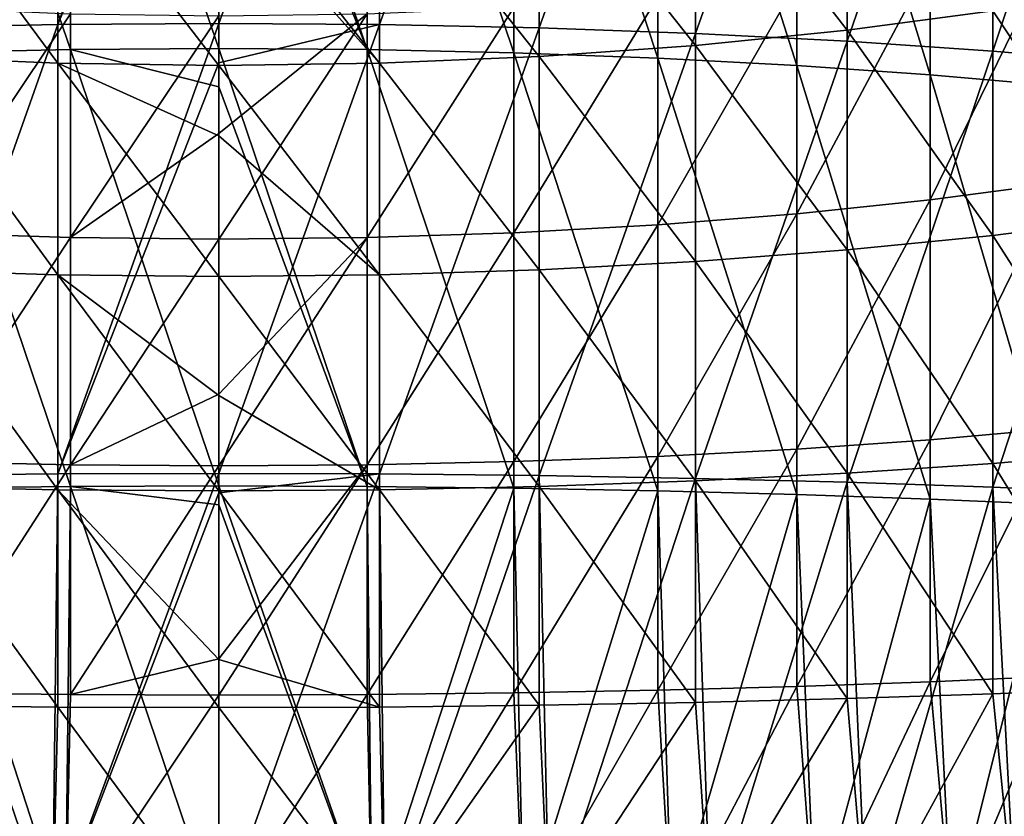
# Model space of a CAD drawing. Header units: millimetres. Extents: x -30 to 76, y -3 to 301.
# Tile 119 of 256: x -1.7 to 6.7, y 247.73 to 254.52. Entities that reach past the tile are written whole.
import ezdxf

# ---------------------------------------------------------------- set-up
doc = ezdxf.new("R2010")
doc.units = ezdxf.units.MM
doc.header["$LTSCALE"] = 81.481481
for name, color, linetype in [('132', 7, 'CONTINUOUS'), ('133', 7, 'CONTINUOUS'), ('134', 7, 'CONTINUOUS'), ('135', 7, 'CONTINUOUS')]:
    doc.layers.add(name, color=color, linetype=linetype)

msp = doc.modelspace()

# ---------------------------------------------------------------- linework, layer by layer
at = {"layer": '132', "color": 7, "linetype": 'CONTINUOUS', "true_color": 0xaaaaaa}
for points in [[(1.3722, 254.4792, -13.3831), (0, 254.4888, -13.4498), (1.3722, 258.2717, -12.6984), (1.3722, 254.4792, -13.3831)], [(1.3722, 258.2717, -12.6984), (0, 254.4888, -13.4498), (0, 257.7866, -12.8705), (1.3722, 258.2717, -12.6984)], [(2.7313, 258.2288, -12.5014), (1.3722, 254.4792, -13.3831), (1.3722, 258.2717, -12.6984), (2.7313, 258.2288, -12.5014)], [(2.7313, 254.4505, -13.1835), (1.3722, 254.4792, -13.3831), (2.7313, 258.2288, -12.5014), (2.7313, 254.4505, -13.1835)], [(4.064, 258.1578, -12.1753), (2.7313, 254.4505, -13.1835), (2.7313, 258.2288, -12.5014), (4.064, 258.1578, -12.1753)], [(4.064, 254.403, -12.8531), (2.7313, 254.4505, -13.1835), (4.064, 258.1578, -12.1753), (4.064, 254.403, -12.8531)], [(5.3576, 258.0594, -11.723), (4.064, 254.403, -12.8531), (4.064, 258.1578, -12.1753), (5.3576, 258.0594, -11.723)], [(5.3576, 254.3371, -12.395), (4.064, 254.403, -12.8531), (5.3576, 258.0594, -11.723), (5.3576, 254.3371, -12.395)], [(6.5996, 257.9344, -11.149), (5.3576, 254.3371, -12.395), (5.3576, 258.0594, -11.723), (6.5996, 257.9344, -11.149)], [(6.5996, 254.2534, -11.8135), (5.3576, 254.3371, -12.395), (6.5996, 257.9344, -11.149), (6.5996, 254.2534, -11.8135)], [(7.778, 257.7842, -10.4589), (6.5996, 254.2534, -11.8135), (6.5996, 257.9344, -11.149), (7.778, 257.7842, -10.4589)], [(7.778, 254.1529, -11.1144), (6.5996, 254.2534, -11.8135), (7.778, 257.7842, -10.4589), (7.778, 254.1529, -11.1144)], [(4.064, 256.1039, 15.0771), (5.3576, 254.4308, 14.0323), (5.3576, 256.2657, 14.6435), (4.064, 256.1039, 15.0771)], [(5.3576, 254.4308, 14.0323), (6.5996, 254.5965, 13.4687), (5.3576, 256.2657, 14.6435), (5.3576, 254.4308, 14.0323)], [(2.7313, 255.9871, 15.3899), (4.064, 254.3004, 14.4764), (4.064, 256.1039, 15.0771), (2.7313, 255.9871, 15.3899)], [(4.064, 254.3004, 14.4764), (5.3576, 254.4308, 14.0323), (4.064, 256.1039, 15.0771), (4.064, 254.3004, 14.4764)], [(0, 255.893, 15.6419), (1.3722, 254.1494, 14.9901), (1.3722, 255.9166, 15.5787), (0, 255.893, 15.6419)], [(1.3722, 255.9166, 15.5787), (2.7313, 254.2062, 14.7967), (2.7313, 255.9871, 15.3899), (1.3722, 255.9166, 15.5787)], [(1.3722, 254.1494, 14.9901), (2.7313, 254.2062, 14.7967), (1.3722, 255.9166, 15.5787), (1.3722, 254.1494, 14.9901)], [(2.7313, 254.2062, 14.7967), (4.064, 254.3004, 14.4764), (2.7313, 255.9871, 15.3899), (2.7313, 254.2062, 14.7967)], [(0, 255.6925, 15.568), (1.3722, 254.1494, 14.9901), (0, 255.893, 15.6419), (0, 255.6925, 15.568)], [(0, 254.1304, 15.0548), (1.3722, 254.1494, 14.9901), (0, 255.6925, 15.568), (0, 254.1304, 15.0548)], [(6.5996, 254.5965, 13.4687), (7.778, 252.8322, 12.2895), (7.778, 254.7956, 12.791), (6.5996, 254.5965, 13.4687)], [(5.3576, 254.4308, 14.0323), (6.5996, 252.6819, 12.9797), (6.5996, 254.5965, 13.4687), (5.3576, 254.4308, 14.0323)], [(6.5996, 252.6819, 12.9797), (7.778, 252.8322, 12.2895), (6.5996, 254.5965, 13.4687), (6.5996, 252.6819, 12.9797)], [(0, 254.4888, -13.4498), (1.3722, 254.4792, -13.3831), (0, 254.153, -13.497), (0, 254.4888, -13.4498)], [(1.3722, 250.6475, -13.7952), (0, 250.6523, -13.8624), (1.3722, 254.4792, -13.3831), (1.3722, 250.6475, -13.7952)], [(1.3722, 254.4792, -13.3831), (0, 250.6523, -13.8624), (0, 254.153, -13.497), (1.3722, 254.4792, -13.3831)], [(2.7313, 254.4505, -13.1835), (1.3722, 250.6475, -13.7952), (1.3722, 254.4792, -13.3831), (2.7313, 254.4505, -13.1835)], [(2.7313, 250.6331, -13.5941), (1.3722, 250.6475, -13.7952), (2.7313, 254.4505, -13.1835), (2.7313, 250.6331, -13.5941)], [(4.064, 254.403, -12.8531), (2.7313, 250.6331, -13.5941), (2.7313, 254.4505, -13.1835), (4.064, 254.403, -12.8531)], [(4.064, 250.6093, -13.2611), (2.7313, 250.6331, -13.5941), (4.064, 254.403, -12.8531), (4.064, 250.6093, -13.2611)], [(4.064, 254.3004, 14.4764), (5.3576, 252.557, 13.5537), (5.3576, 254.4308, 14.0323), (4.064, 254.3004, 14.4764)], [(5.3576, 254.3371, -12.395), (4.064, 250.6093, -13.2611), (4.064, 254.403, -12.8531), (5.3576, 254.3371, -12.395)], [(5.3576, 252.557, 13.5537), (6.5996, 252.6819, 12.9797), (5.3576, 254.4308, 14.0323), (5.3576, 252.557, 13.5537)], [(5.3576, 250.5763, -12.7994), (4.064, 250.6093, -13.2611), (5.3576, 254.3371, -12.395), (5.3576, 250.5763, -12.7994)], [(6.5996, 254.2534, -11.8135), (5.3576, 250.5763, -12.7994), (5.3576, 254.3371, -12.395), (6.5996, 254.2534, -11.8135)], [(2.7313, 254.2062, 14.7967), (4.064, 252.4586, 14.0059), (4.064, 254.3004, 14.4764), (2.7313, 254.2062, 14.7967)], [(4.064, 252.4586, 14.0059), (5.3576, 252.557, 13.5537), (4.064, 254.3004, 14.4764), (4.064, 252.4586, 14.0059)], [(6.5996, 250.5344, -12.2135), (5.3576, 250.5763, -12.7994), (6.5996, 254.2534, -11.8135), (6.5996, 250.5344, -12.2135)], [(7.778, 254.1529, -11.1144), (6.5996, 250.5344, -12.2135), (6.5996, 254.2534, -11.8135), (7.778, 254.1529, -11.1144)], [(0, 254.1304, 15.0548), (1.3722, 252.3447, 14.5291), (1.3722, 254.1494, 14.9901), (0, 254.1304, 15.0548)], [(1.3722, 254.1494, 14.9901), (2.7313, 252.3875, 14.3321), (2.7313, 254.2062, 14.7967), (1.3722, 254.1494, 14.9901)], [(1.3722, 252.3447, 14.5291), (2.7313, 252.3875, 14.3321), (1.3722, 254.1494, 14.9901), (1.3722, 252.3447, 14.5291)], [(2.7313, 252.3875, 14.3321), (4.064, 252.4586, 14.0059), (2.7313, 254.2062, 14.7967), (2.7313, 252.3875, 14.3321)], [(7.778, 250.484, -11.509), (6.5996, 250.5344, -12.2135), (7.778, 254.1529, -11.1144), (7.778, 250.484, -11.509)], [(0, 253.5293, 14.8859), (1.3722, 252.3447, 14.5291), (0, 254.1304, 15.0548), (0, 253.5293, 14.8859)], [(0, 252.3303, 14.595), (1.3722, 252.3447, 14.5291), (0, 253.5293, 14.8859), (0, 252.3303, 14.595)], [(6.5996, 252.6819, 12.9797), (7.778, 250.838, 11.9295), (7.778, 252.8322, 12.2895), (6.5996, 252.6819, 12.9797)], [(5.3576, 252.557, 13.5537), (6.5996, 250.7374, 12.6286), (6.5996, 252.6819, 12.9797), (5.3576, 252.557, 13.5537)], [(6.5996, 250.7374, 12.6286), (7.778, 250.838, 11.9295), (6.5996, 252.6819, 12.9797), (6.5996, 250.7374, 12.6286)], [(4.064, 252.4586, 14.0059), (5.3576, 250.6538, 13.2101), (5.3576, 252.557, 13.5537), (4.064, 252.4586, 14.0059)], [(5.3576, 250.6538, 13.2101), (6.5996, 250.7374, 12.6286), (5.3576, 252.557, 13.5537), (5.3576, 250.6538, 13.2101)], [(1.3722, 252.3447, 14.5291), (2.7313, 250.5403, 13.9986), (2.7313, 252.3875, 14.3321), (1.3722, 252.3447, 14.5291)], [(2.7313, 252.3875, 14.3321), (4.064, 250.5879, 13.6682), (4.064, 252.4586, 14.0059), (2.7313, 252.3875, 14.3321)], [(2.7313, 250.5403, 13.9986), (4.064, 250.5879, 13.6682), (2.7313, 252.3875, 14.3321), (2.7313, 250.5403, 13.9986)], [(4.064, 250.5879, 13.6682), (5.3576, 250.6538, 13.2101), (4.064, 252.4586, 14.0059), (4.064, 250.5879, 13.6682)], [(0, 252.3303, 14.595), (1.3722, 250.5116, 14.1982), (1.3722, 252.3447, 14.5291), (0, 252.3303, 14.595)], [(0, 251.3149, 14.395), (1.3722, 250.5116, 14.1982), (0, 252.3303, 14.595), (0, 251.3149, 14.395)], [(1.3722, 250.5116, 14.1982), (2.7313, 250.5403, 13.9986), (1.3722, 252.3447, 14.5291), (1.3722, 250.5116, 14.1982)], [(0, 250.502, 14.2649), (1.3722, 250.5116, 14.1982), (0, 251.3149, 14.395), (0, 250.502, 14.2649)], [(6.5996, 250.7374, 12.6286), (7.778, 248.8231, 11.7128), (7.778, 250.838, 11.9295), (6.5996, 250.7374, 12.6286)], [(5.3576, 250.6538, 13.2101), (6.5996, 248.7727, 12.4174), (6.5996, 250.7374, 12.6286), (5.3576, 250.6538, 13.2101)], [(6.5996, 248.7727, 12.4174), (7.778, 248.8231, 11.7128), (6.5996, 250.7374, 12.6286), (6.5996, 248.7727, 12.4174)], [(0, 250.6523, -13.8624), (1.3722, 250.6475, -13.7952), (0, 250.4851, -13.8741), (0, 250.6523, -13.8624)], [(0, 250.4851, -13.8741), (1.3722, 250.6475, -13.7952), (0, 246.8, -14), (0, 250.4851, -13.8741)], [(0, 246.8, -14), (1.3722, 250.6475, -13.7952), (1.4164, 246.8, -13.9282), (0, 246.8, -14)], [(1.3722, 250.6475, -13.7952), (2.7313, 250.6331, -13.5941), (1.4164, 246.8, -13.9282), (1.3722, 250.6475, -13.7952)], [(1.4164, 246.8, -13.9282), (2.7313, 250.6331, -13.5941), (2.8182, 246.8, -13.7134), (1.4164, 246.8, -13.9282)], [(2.7313, 250.6331, -13.5941), (4.064, 250.6093, -13.2611), (2.8182, 246.8, -13.7134), (2.7313, 250.6331, -13.5941)], [(4.064, 250.5879, 13.6682), (5.3576, 248.7308, 13.0033), (5.3576, 250.6538, 13.2101), (4.064, 250.5879, 13.6682)], [(5.3576, 248.7308, 13.0033), (6.5996, 248.7727, 12.4174), (5.3576, 250.6538, 13.2101), (5.3576, 248.7308, 13.0033)], [(1.3722, 250.5116, 14.1982), (2.7313, 248.674, 13.7979), (2.7313, 250.5403, 13.9986), (1.3722, 250.5116, 14.1982)], [(2.7313, 250.5403, 13.9986), (4.064, 248.6978, 13.4649), (4.064, 250.5879, 13.6682), (2.7313, 250.5403, 13.9986)], [(2.7313, 248.674, 13.7979), (4.064, 248.6978, 13.4649), (2.7313, 250.5403, 13.9986), (2.7313, 248.674, 13.7979)], [(2.8182, 246.8, -13.7134), (4.064, 250.6093, -13.2611), (4.1911, 246.8, -13.3579), (2.8182, 246.8, -13.7134)], [(4.064, 250.6093, -13.2611), (5.3576, 250.5763, -12.7994), (4.1911, 246.8, -13.3579), (4.064, 250.6093, -13.2611)], [(4.064, 248.6978, 13.4649), (5.3576, 248.7308, 13.0033), (4.064, 250.5879, 13.6682), (4.064, 248.6978, 13.4649)], [(4.1911, 246.8, -13.3579), (5.3576, 250.5763, -12.7994), (5.521, 246.8, -12.8654), (4.1911, 246.8, -13.3579)], [(5.3576, 250.5763, -12.7994), (6.5996, 250.5344, -12.2135), (5.521, 246.8, -12.8654), (5.3576, 250.5763, -12.7994)], [(0, 250.502, 14.2649), (1.3722, 248.6596, 13.999), (1.3722, 250.5116, 14.1982), (0, 250.502, 14.2649)], [(0, 249.066, 14.0989), (1.3722, 248.6596, 13.999), (0, 250.502, 14.2649), (0, 249.066, 14.0989)], [(1.3722, 248.6596, 13.999), (2.7313, 248.674, 13.7979), (1.3722, 250.5116, 14.1982), (1.3722, 248.6596, 13.999)], [(5.521, 246.8, -12.8654), (6.5996, 250.5344, -12.2135), (6.7942, 246.8, -12.2409), (5.521, 246.8, -12.8654)], [(6.5996, 250.5344, -12.2135), (7.778, 250.484, -11.509), (6.7942, 246.8, -12.2409), (6.5996, 250.5344, -12.2135)], [(0, 248.6548, 14.0662), (1.3722, 248.6596, 13.999), (0, 249.066, 14.0989), (0, 248.6548, 14.0662)], [(7.778, 248.8231, 11.7128), (6.5996, 248.7727, 12.4174), (6.7942, 246.8, 12.2409), (7.778, 248.8231, 11.7128)], [(4.064, 248.6978, 13.4649), (2.7313, 248.674, 13.7979), (2.8182, 246.8, 13.7134), (4.064, 248.6978, 13.4649)], [(4.1911, 246.8, 13.3579), (4.064, 248.6978, 13.4649), (2.8182, 246.8, 13.7134), (4.1911, 246.8, 13.3579)], [(5.3576, 248.7308, 13.0033), (4.064, 248.6978, 13.4649), (4.1911, 246.8, 13.3579), (5.3576, 248.7308, 13.0033)], [(5.521, 246.8, 12.8654), (5.3576, 248.7308, 13.0033), (4.1911, 246.8, 13.3579), (5.521, 246.8, 12.8654)], [(6.5996, 248.7727, 12.4174), (5.3576, 248.7308, 13.0033), (5.521, 246.8, 12.8654), (6.5996, 248.7727, 12.4174)], [(6.7942, 246.8, 12.2409), (6.5996, 248.7727, 12.4174), (5.521, 246.8, 12.8654), (6.7942, 246.8, 12.2409)], [(1.3722, 248.6596, 13.999), (0, 248.6548, 14.0662), (1.4164, 246.8, 13.9282), (1.3722, 248.6596, 13.999)], [(0, 248.6548, 14.0662), (0, 246.8, 14), (1.4164, 246.8, 13.9282), (0, 248.6548, 14.0662)], [(2.7313, 248.674, 13.7979), (1.3722, 248.6596, 13.999), (1.4164, 246.8, 13.9282), (2.7313, 248.674, 13.7979)], [(2.8182, 246.8, 13.7134), (2.7313, 248.674, 13.7979), (1.4164, 246.8, 13.9282), (2.8182, 246.8, 13.7134)]]:
    msp.add_3dface(points, dxfattribs=at)
at = {"layer": '133', "color": 7, "linetype": 'CONTINUOUS', "true_color": 0xaaaaaa}
for points in [[(-1.3722, 254.4792, -13.3831), (-2.7313, 254.4505, -13.1835), (-1.3722, 258.2717, -12.6984), (-1.3722, 254.4792, -13.3831)], [(-1.3722, 258.2717, -12.6984), (-2.7313, 254.4505, -13.1835), (-2.7313, 258.2288, -12.5014), (-1.3722, 258.2717, -12.6984)], [(0, 258.2861, -12.7643), (0, 257.7866, -12.8705), (-1.3722, 254.4792, -13.3831), (0, 258.2861, -12.7643)], [(0, 258.2861, -12.7643), (-1.3722, 254.4792, -13.3831), (-1.3722, 258.2717, -12.6984), (0, 258.2861, -12.7643)], [(0, 257.7866, -12.8705), (0, 254.4888, -13.4498), (-1.3722, 254.4792, -13.3831), (0, 257.7866, -12.8705)], [(-2.7313, 254.2062, 14.7967), (-1.3722, 254.1494, 14.9901), (-2.7313, 255.9871, 15.3899), (-2.7313, 254.2062, 14.7967)], [(-2.7313, 255.9871, 15.3899), (-1.3722, 254.1494, 14.9901), (-1.3722, 255.9166, 15.5787), (-2.7313, 255.9871, 15.3899)], [(0, 254.1304, 15.0548), (0, 255.6925, 15.568), (-1.3722, 255.9166, 15.5787), (0, 254.1304, 15.0548)], [(-1.3722, 254.1494, 14.9901), (0, 254.1304, 15.0548), (-1.3722, 255.9166, 15.5787), (-1.3722, 254.1494, 14.9901)], [(0, 254.4888, -13.4498), (0, 254.153, -13.497), (-1.3722, 250.6475, -13.7952), (0, 254.4888, -13.4498)], [(0, 254.4888, -13.4498), (-1.3722, 250.6475, -13.7952), (-1.3722, 254.4792, -13.3831), (0, 254.4888, -13.4498)], [(-1.3722, 250.6475, -13.7952), (-2.7313, 250.6331, -13.5941), (-1.3722, 254.4792, -13.3831), (-1.3722, 250.6475, -13.7952)], [(-1.3722, 254.4792, -13.3831), (-2.7313, 250.6331, -13.5941), (-2.7313, 254.4505, -13.1835), (-1.3722, 254.4792, -13.3831)], [(-2.7313, 252.3875, 14.3321), (-1.3722, 252.3447, 14.5291), (-2.7313, 254.2062, 14.7967), (-2.7313, 252.3875, 14.3321)], [(-2.7313, 254.2062, 14.7967), (-1.3722, 252.3447, 14.5291), (-1.3722, 254.1494, 14.9901), (-2.7313, 254.2062, 14.7967)], [(0, 254.153, -13.497), (0, 250.6523, -13.8624), (-1.3722, 250.6475, -13.7952), (0, 254.153, -13.497)], [(0, 252.3303, 14.595), (0, 253.5293, 14.8859), (-1.3722, 254.1494, 14.9901), (0, 252.3303, 14.595)], [(-1.3722, 252.3447, 14.5291), (0, 252.3303, 14.595), (-1.3722, 254.1494, 14.9901), (-1.3722, 252.3447, 14.5291)], [(0, 253.5293, 14.8859), (0, 254.1304, 15.0548), (-1.3722, 254.1494, 14.9901), (0, 253.5293, 14.8859)], [(-2.7313, 250.5403, 13.9986), (-1.3722, 250.5116, 14.1982), (-2.7313, 252.3875, 14.3321), (-2.7313, 250.5403, 13.9986)], [(-2.7313, 252.3875, 14.3321), (-1.3722, 250.5116, 14.1982), (-1.3722, 252.3447, 14.5291), (-2.7313, 252.3875, 14.3321)], [(0, 250.502, 14.2649), (0, 251.3149, 14.395), (-1.3722, 252.3447, 14.5291), (0, 250.502, 14.2649)], [(-1.3722, 250.5116, 14.1982), (0, 250.502, 14.2649), (-1.3722, 252.3447, 14.5291), (-1.3722, 250.5116, 14.1982)], [(0, 251.3149, 14.395), (0, 252.3303, 14.595), (-1.3722, 252.3447, 14.5291), (0, 251.3149, 14.395)], [(-2.8182, 246.8, -13.7134), (-2.7313, 250.6331, -13.5941), (-1.4164, 246.8, -13.9282), (-2.8182, 246.8, -13.7134)], [(-2.7313, 250.6331, -13.5941), (-1.3722, 250.6475, -13.7952), (-1.4164, 246.8, -13.9282), (-2.7313, 250.6331, -13.5941)], [(0, 250.6523, -13.8624), (0, 250.4851, -13.8741), (-1.4164, 246.8, -13.9282), (0, 250.6523, -13.8624)], [(-1.3722, 250.6475, -13.7952), (0, 250.6523, -13.8624), (-1.4164, 246.8, -13.9282), (-1.3722, 250.6475, -13.7952)], [(-2.7313, 248.674, 13.7979), (-1.3722, 248.6596, 13.999), (-2.7313, 250.5403, 13.9986), (-2.7313, 248.674, 13.7979)], [(-2.7313, 250.5403, 13.9986), (-1.3722, 248.6596, 13.999), (-1.3722, 250.5116, 14.1982), (-2.7313, 250.5403, 13.9986)], [(0, 250.4851, -13.8741), (0, 246.8, -14), (-1.4164, 246.8, -13.9282), (0, 250.4851, -13.8741)], [(0, 248.6548, 14.0662), (0, 249.066, 14.0989), (-1.3722, 250.5116, 14.1982), (0, 248.6548, 14.0662)], [(-1.3722, 248.6596, 13.999), (0, 248.6548, 14.0662), (-1.3722, 250.5116, 14.1982), (-1.3722, 248.6596, 13.999)], [(0, 249.066, 14.0989), (0, 250.502, 14.2649), (-1.3722, 250.5116, 14.1982), (0, 249.066, 14.0989)], [(-1.4164, 246.8, 13.9282), (-2.7313, 248.674, 13.7979), (-2.8182, 246.8, 13.7134), (-1.4164, 246.8, 13.9282)], [(-1.3722, 248.6596, 13.999), (-2.7313, 248.674, 13.7979), (-1.4164, 246.8, 13.9282), (-1.3722, 248.6596, 13.999)], [(0, 246.8, 14), (-1.3722, 248.6596, 13.999), (-1.4164, 246.8, 13.9282), (0, 246.8, 14)], [(0, 246.8, 14), (0, 248.6548, 14.0662), (-1.3722, 248.6596, 13.999), (0, 246.8, 14)]]:
    msp.add_3dface(points, dxfattribs=at)
at = {"layer": '134', "color": 7, "linetype": 'CONTINUOUS', "true_color": 0xaaaaaa}
for points in [[(-2.5162, 257.9126, -11.0486), (-1.2646, 254.2661, -11.9016), (-1.2646, 257.9534, -11.236), (-2.5162, 257.9126, -11.0486)], [(-1.2646, 254.2661, -11.9016), (0, 254.2752, -11.9651), (-1.2646, 257.9534, -11.236), (-1.2646, 254.2661, -11.9016)], [(-1.2646, 257.9534, -11.236), (0, 254.2752, -11.9651), (0, 257.4814, -11.4019), (-1.2646, 257.9534, -11.236)], [(-2.5162, 254.2388, -11.7118), (-1.2646, 254.2661, -11.9016), (-2.5162, 257.9126, -11.0486), (-2.5162, 254.2388, -11.7118)], [(-1.2646, 254.5714, 13.5541), (-2.5162, 252.7038, 12.8793), (-2.5162, 254.6254, 13.3701), (-1.2646, 254.5714, 13.5541)], [(-1.2646, 252.663, 13.0666), (-2.5162, 252.7038, 12.8793), (-1.2646, 254.5714, 13.5541), (-1.2646, 252.663, 13.0666)], [(0, 254.5533, 13.6156), (-1.2646, 252.663, 13.0666), (-1.2646, 254.5714, 13.5541), (0, 254.5533, 13.6156)], [(0, 253.5509, 13.3415), (-1.2646, 252.663, 13.0666), (0, 254.5533, 13.6156), (0, 253.5509, 13.3415)], [(-2.5162, 254.2388, -11.7118), (-1.2646, 250.5407, -12.3023), (-1.2646, 254.2661, -11.9016), (-2.5162, 254.2388, -11.7118)], [(-2.5162, 250.5271, -12.111), (-1.2646, 250.5407, -12.3023), (-2.5162, 254.2388, -11.7118), (-2.5162, 250.5271, -12.111)], [(0, 254.2752, -11.9651), (-1.2646, 254.2661, -11.9016), (0, 253.9487, -12.011), (0, 254.2752, -11.9651)], [(-1.2646, 250.5407, -12.3023), (0, 250.5453, -12.3662), (-1.2646, 254.2661, -11.9016), (-1.2646, 250.5407, -12.3023)], [(-1.2646, 254.2661, -11.9016), (0, 250.5453, -12.3662), (0, 253.9487, -12.011), (-1.2646, 254.2661, -11.9016)], [(0, 252.6494, 13.1293), (-1.2646, 252.663, 13.0666), (0, 253.5509, 13.3415), (0, 252.6494, 13.1293)], [(-1.2646, 252.663, 13.0666), (-2.5162, 250.752, 12.5269), (-2.5162, 252.7038, 12.8793), (-1.2646, 252.663, 13.0666)], [(-1.2646, 250.7247, 12.7167), (-2.5162, 250.752, 12.5269), (-1.2646, 252.663, 13.0666), (-1.2646, 250.7247, 12.7167)], [(0, 252.6494, 13.1293), (-1.2646, 250.7247, 12.7167), (-1.2646, 252.663, 13.0666), (0, 252.6494, 13.1293)], [(0, 251.3264, 12.8751), (-1.2646, 250.7247, 12.7167), (0, 252.6494, 13.1293), (0, 251.3264, 12.8751)], [(0, 250.7156, 12.7802), (-1.2646, 250.7247, 12.7167), (0, 251.3264, 12.8751), (0, 250.7156, 12.7802)], [(-1.2646, 250.7247, 12.7167), (-2.5162, 248.7801, 12.3148), (-2.5162, 250.752, 12.5269), (-1.2646, 250.7247, 12.7167)], [(-1.2646, 248.7664, 12.5061), (-2.5162, 248.7801, 12.3148), (-1.2646, 250.7247, 12.7167), (-1.2646, 248.7664, 12.5061)], [(0, 250.7156, 12.7802), (-1.2646, 248.7664, 12.5061), (-1.2646, 250.7247, 12.7167), (0, 250.7156, 12.7802)], [(0, 249.0709, 12.5939), (-1.2646, 248.7664, 12.5061), (0, 250.7156, 12.7802), (0, 249.0709, 12.5939)], [(-2.5162, 250.5271, -12.111), (-1.3066, 246.8, -12.4315), (-1.2646, 250.5407, -12.3023), (-2.5162, 250.5271, -12.111)], [(-1.3066, 246.8, -12.4315), (0, 246.8, -12.5), (-1.2646, 250.5407, -12.3023), (-1.3066, 246.8, -12.4315)], [(0, 250.5453, -12.3662), (-1.2646, 250.5407, -12.3023), (0, 250.3827, -12.3776), (0, 250.5453, -12.3662)], [(-1.2646, 250.5407, -12.3023), (0, 246.8, -12.5), (0, 250.3827, -12.3776), (-1.2646, 250.5407, -12.3023)], [(-2.5989, 246.8, -12.2268), (-1.3066, 246.8, -12.4315), (-2.5162, 250.5271, -12.111), (-2.5989, 246.8, -12.2268)], [(0, 248.7618, 12.5701), (-1.2646, 248.7664, 12.5061), (0, 249.0709, 12.5939), (0, 248.7618, 12.5701)], [(-1.3066, 246.8, 12.4315), (-2.5989, 246.8, 12.2268), (-2.5162, 248.7801, 12.3148), (-1.3066, 246.8, 12.4315)], [(-1.2646, 248.7664, 12.5061), (-1.3066, 246.8, 12.4315), (-2.5162, 248.7801, 12.3148), (-1.2646, 248.7664, 12.5061)], [(0, 248.7618, 12.5701), (-1.3066, 246.8, 12.4315), (-1.2646, 248.7664, 12.5061), (0, 248.7618, 12.5701)], [(0, 246.8, 12.5), (-1.3066, 246.8, 12.4315), (0, 248.7618, 12.5701), (0, 246.8, 12.5)]]:
    msp.add_3dface(points, dxfattribs=at)
at = {"layer": '135', "color": 7, "linetype": 'CONTINUOUS', "true_color": 0xaaaaaa}
for points in [[(0, 257.967, -11.2986), (0, 257.4814, -11.4019), (1.2646, 254.2661, -11.9016), (0, 257.967, -11.2986)], [(0, 257.967, -11.2986), (1.2646, 254.2661, -11.9016), (1.2646, 257.9534, -11.236), (0, 257.967, -11.2986)], [(1.2646, 254.2661, -11.9016), (2.5162, 254.2388, -11.7118), (1.2646, 257.9534, -11.236), (1.2646, 254.2661, -11.9016)], [(1.2646, 257.9534, -11.236), (2.5162, 254.2388, -11.7118), (2.5162, 257.9126, -11.0486), (1.2646, 257.9534, -11.236)], [(2.5162, 254.2388, -11.7118), (3.742, 254.1936, -11.3977), (2.5162, 257.9126, -11.0486), (2.5162, 254.2388, -11.7118)], [(2.5162, 257.9126, -11.0486), (3.742, 254.1936, -11.3977), (3.742, 257.8451, -10.7385), (2.5162, 257.9126, -11.0486)], [(3.742, 254.1936, -11.3977), (4.9294, 254.131, -10.9624), (3.742, 257.8451, -10.7385), (3.742, 254.1936, -11.3977)], [(3.742, 257.8451, -10.7385), (4.9294, 254.131, -10.9624), (4.9294, 257.7515, -10.3088), (3.742, 257.8451, -10.7385)], [(4.9294, 254.131, -10.9624), (6.0663, 254.0516, -10.4104), (4.9294, 257.7515, -10.3088), (4.9294, 254.131, -10.9624)], [(4.9294, 257.7515, -10.3088), (6.0663, 254.0516, -10.4104), (6.0663, 257.6329, -9.7639), (4.9294, 257.7515, -10.3088)], [(6.0663, 254.0516, -10.4104), (7.1409, 253.9562, -9.7475), (6.0663, 257.6329, -9.7639), (6.0663, 254.0516, -10.4104)], [(6.0663, 257.6329, -9.7639), (7.1409, 253.9562, -9.7475), (7.1409, 257.4904, -9.1094), (6.0663, 257.6329, -9.7639)], [(0, 257.4814, -11.4019), (0, 254.2752, -11.9651), (1.2646, 254.2661, -11.9016), (0, 257.4814, -11.4019)], [(7.1409, 253.1259, 10.9401), (6.0663, 252.9835, 11.5946), (7.1409, 255.185, 11.466), (7.1409, 253.1259, 10.9401)], [(7.1409, 255.185, 11.466), (6.0663, 252.9835, 11.5946), (6.0663, 254.9961, 12.1087), (7.1409, 255.185, 11.466)], [(6.0663, 252.9835, 11.5946), (4.9294, 252.8649, 12.1395), (6.0663, 254.9961, 12.1087), (6.0663, 252.9835, 11.5946)], [(6.0663, 254.9961, 12.1087), (4.9294, 252.8649, 12.1395), (4.9294, 254.8389, 12.6437), (6.0663, 254.9961, 12.1087)], [(4.9294, 252.8649, 12.1395), (3.742, 252.7713, 12.5692), (4.9294, 254.8389, 12.6437), (4.9294, 252.8649, 12.1395)], [(4.9294, 254.8389, 12.6437), (3.742, 252.7713, 12.5692), (3.742, 254.7149, 13.0656), (4.9294, 254.8389, 12.6437)], [(3.742, 252.7713, 12.5692), (2.5162, 252.7038, 12.8793), (3.742, 254.7149, 13.0656), (3.742, 252.7713, 12.5692)], [(3.742, 254.7149, 13.0656), (2.5162, 252.7038, 12.8793), (2.5162, 254.6254, 13.3701), (3.742, 254.7149, 13.0656)], [(0, 252.6494, 13.1293), (0, 253.5509, 13.3415), (1.2646, 254.5714, 13.5541), (0, 252.6494, 13.1293)], [(1.2646, 252.663, 13.0666), (0, 252.6494, 13.1293), (1.2646, 254.5714, 13.5541), (1.2646, 252.663, 13.0666)], [(0, 253.5509, 13.3415), (0, 254.5533, 13.6156), (1.2646, 254.5714, 13.5541), (0, 253.5509, 13.3415)], [(2.5162, 252.7038, 12.8793), (1.2646, 252.663, 13.0666), (2.5162, 254.6254, 13.3701), (2.5162, 252.7038, 12.8793)], [(2.5162, 254.6254, 13.3701), (1.2646, 252.663, 13.0666), (1.2646, 254.5714, 13.5541), (2.5162, 254.6254, 13.3701)], [(0, 254.2752, -11.9651), (0, 253.9487, -12.011), (1.2646, 250.5407, -12.3023), (0, 254.2752, -11.9651)], [(0, 254.2752, -11.9651), (1.2646, 250.5407, -12.3023), (1.2646, 254.2661, -11.9016), (0, 254.2752, -11.9651)], [(1.2646, 250.5407, -12.3023), (2.5162, 250.5271, -12.111), (1.2646, 254.2661, -11.9016), (1.2646, 250.5407, -12.3023)], [(1.2646, 254.2661, -11.9016), (2.5162, 250.5271, -12.111), (2.5162, 254.2388, -11.7118), (1.2646, 254.2661, -11.9016)], [(2.5162, 250.5271, -12.111), (3.742, 250.5044, -11.7944), (2.5162, 254.2388, -11.7118), (2.5162, 250.5271, -12.111)], [(2.5162, 254.2388, -11.7118), (3.742, 250.5044, -11.7944), (3.742, 254.1936, -11.3977), (2.5162, 254.2388, -11.7118)], [(3.742, 250.5044, -11.7944), (4.9294, 250.473, -11.3558), (3.742, 254.1936, -11.3977), (3.742, 250.5044, -11.7944)], [(3.742, 254.1936, -11.3977), (4.9294, 250.473, -11.3558), (4.9294, 254.131, -10.9624), (3.742, 254.1936, -11.3977)], [(4.9294, 250.473, -11.3558), (6.0663, 250.4333, -10.7996), (4.9294, 254.131, -10.9624), (4.9294, 250.473, -11.3558)], [(4.9294, 254.131, -10.9624), (6.0663, 250.4333, -10.7996), (6.0663, 254.0516, -10.4104), (4.9294, 254.131, -10.9624)], [(6.0663, 250.4333, -10.7996), (7.1409, 250.3855, -10.1315), (6.0663, 254.0516, -10.4104), (6.0663, 250.4333, -10.7996)], [(6.0663, 254.0516, -10.4104), (7.1409, 250.3855, -10.1315), (7.1409, 253.9562, -9.7475), (6.0663, 254.0516, -10.4104)], [(0, 253.9487, -12.011), (0, 250.5453, -12.3662), (1.2646, 250.5407, -12.3023), (0, 253.9487, -12.011)], [(7.1409, 251.0346, 10.5626), (6.0663, 250.9392, 11.2255), (7.1409, 253.1259, 10.9401), (7.1409, 251.0346, 10.5626)], [(7.1409, 253.1259, 10.9401), (6.0663, 250.9392, 11.2255), (6.0663, 252.9835, 11.5946), (7.1409, 253.1259, 10.9401)], [(6.0663, 250.9392, 11.2255), (4.9294, 250.8598, 11.7775), (6.0663, 252.9835, 11.5946), (6.0663, 250.9392, 11.2255)], [(6.0663, 252.9835, 11.5946), (4.9294, 250.8598, 11.7775), (4.9294, 252.8649, 12.1395), (6.0663, 252.9835, 11.5946)], [(4.9294, 250.8598, 11.7775), (3.742, 250.7972, 12.2128), (4.9294, 252.8649, 12.1395), (4.9294, 250.8598, 11.7775)], [(4.9294, 252.8649, 12.1395), (3.742, 250.7972, 12.2128), (3.742, 252.7713, 12.5692), (4.9294, 252.8649, 12.1395)], [(3.742, 250.7972, 12.2128), (2.5162, 250.752, 12.5269), (3.742, 252.7713, 12.5692), (3.742, 250.7972, 12.2128)], [(3.742, 252.7713, 12.5692), (2.5162, 250.752, 12.5269), (2.5162, 252.7038, 12.8793), (3.742, 252.7713, 12.5692)], [(0, 250.7156, 12.7802), (0, 251.3264, 12.8751), (1.2646, 252.663, 13.0666), (0, 250.7156, 12.7802)], [(1.2646, 250.7247, 12.7167), (0, 250.7156, 12.7802), (1.2646, 252.663, 13.0666), (1.2646, 250.7247, 12.7167)], [(0, 251.3264, 12.8751), (0, 252.6494, 13.1293), (1.2646, 252.663, 13.0666), (0, 251.3264, 12.8751)], [(2.5162, 250.752, 12.5269), (1.2646, 250.7247, 12.7167), (2.5162, 252.7038, 12.8793), (2.5162, 250.752, 12.5269)], [(2.5162, 252.7038, 12.8793), (1.2646, 250.7247, 12.7167), (1.2646, 252.663, 13.0666), (2.5162, 252.7038, 12.8793)], [(7.1409, 248.9217, 10.3353), (6.0663, 248.8739, 11.0034), (7.1409, 251.0346, 10.5626), (7.1409, 248.9217, 10.3353)], [(7.1409, 251.0346, 10.5626), (6.0663, 248.8739, 11.0034), (6.0663, 250.9392, 11.2255), (7.1409, 251.0346, 10.5626)], [(6.0663, 248.8739, 11.0034), (4.9294, 248.8341, 11.5596), (6.0663, 250.9392, 11.2255), (6.0663, 248.8739, 11.0034)], [(6.0663, 250.9392, 11.2255), (4.9294, 248.8341, 11.5596), (4.9294, 250.8598, 11.7775), (6.0663, 250.9392, 11.2255)], [(3.742, 248.8027, 11.9983), (2.5162, 248.7801, 12.3148), (3.742, 250.7972, 12.2128), (3.742, 248.8027, 11.9983)], [(3.742, 250.7972, 12.2128), (2.5162, 248.7801, 12.3148), (2.5162, 250.752, 12.5269), (3.742, 250.7972, 12.2128)], [(4.9294, 248.8341, 11.5596), (3.742, 248.8027, 11.9983), (4.9294, 250.8598, 11.7775), (4.9294, 248.8341, 11.5596)], [(4.9294, 250.8598, 11.7775), (3.742, 248.8027, 11.9983), (3.742, 250.7972, 12.2128), (4.9294, 250.8598, 11.7775)], [(0, 248.7618, 12.5701), (0, 249.0709, 12.5939), (1.2646, 250.7247, 12.7167), (0, 248.7618, 12.5701)], [(1.2646, 248.7664, 12.5061), (0, 248.7618, 12.5701), (1.2646, 250.7247, 12.7167), (1.2646, 248.7664, 12.5061)], [(0, 249.0709, 12.5939), (0, 250.7156, 12.7802), (1.2646, 250.7247, 12.7167), (0, 249.0709, 12.5939)], [(2.5162, 248.7801, 12.3148), (1.2646, 248.7664, 12.5061), (2.5162, 250.752, 12.5269), (2.5162, 248.7801, 12.3148)], [(2.5162, 250.752, 12.5269), (1.2646, 248.7664, 12.5061), (1.2646, 250.7247, 12.7167), (2.5162, 250.752, 12.5269)], [(1.3066, 246.8, -12.4315), (0, 250.5453, -12.3662), (0, 250.3827, -12.3776), (1.3066, 246.8, -12.4315)], [(0, 250.5453, -12.3662), (1.3066, 246.8, -12.4315), (1.2646, 250.5407, -12.3023), (0, 250.5453, -12.3662)], [(1.2646, 250.5407, -12.3023), (1.3066, 246.8, -12.4315), (2.5162, 250.5271, -12.111), (1.2646, 250.5407, -12.3023)], [(1.3066, 246.8, -12.4315), (2.5989, 246.8, -12.2268), (2.5162, 250.5271, -12.111), (1.3066, 246.8, -12.4315)], [(2.5162, 250.5271, -12.111), (2.5989, 246.8, -12.2268), (3.742, 250.5044, -11.7944), (2.5162, 250.5271, -12.111)], [(2.5989, 246.8, -12.2268), (3.8627, 246.8, -11.8882), (3.742, 250.5044, -11.7944), (2.5989, 246.8, -12.2268)], [(3.742, 250.5044, -11.7944), (3.8627, 246.8, -11.8882), (4.9294, 250.473, -11.3558), (3.742, 250.5044, -11.7944)], [(3.8627, 246.8, -11.8882), (5.0842, 246.8, -11.4193), (4.9294, 250.473, -11.3558), (3.8627, 246.8, -11.8882)], [(4.9294, 250.473, -11.3558), (5.0842, 246.8, -11.4193), (6.0663, 250.4333, -10.7996), (4.9294, 250.473, -11.3558)], [(0, 246.8, -12.5), (1.3066, 246.8, -12.4315), (0, 250.3827, -12.3776), (0, 246.8, -12.5)], [(5.0842, 246.8, -11.4193), (6.25, 246.8, -10.8253), (6.0663, 250.4333, -10.7996), (5.0842, 246.8, -11.4193)], [(6.0663, 250.4333, -10.7996), (6.25, 246.8, -10.8253), (7.1409, 250.3855, -10.1315), (6.0663, 250.4333, -10.7996)], [(6.25, 246.8, -10.8253), (7.3473, 246.8, -10.1127), (7.1409, 250.3855, -10.1315), (6.25, 246.8, -10.8253)], [(6.0663, 248.8739, 11.0034), (5.0842, 246.8, 11.4193), (4.9294, 248.8341, 11.5596), (6.0663, 248.8739, 11.0034)], [(6.25, 246.8, 10.8253), (5.0842, 246.8, 11.4193), (6.0663, 248.8739, 11.0034), (6.25, 246.8, 10.8253)], [(7.1409, 248.9217, 10.3353), (6.25, 246.8, 10.8253), (6.0663, 248.8739, 11.0034), (7.1409, 248.9217, 10.3353)], [(7.3473, 246.8, 10.1127), (6.25, 246.8, 10.8253), (7.1409, 248.9217, 10.3353), (7.3473, 246.8, 10.1127)], [(2.5162, 248.7801, 12.3148), (1.3066, 246.8, 12.4315), (1.2646, 248.7664, 12.5061), (2.5162, 248.7801, 12.3148)], [(2.5989, 246.8, 12.2268), (1.3066, 246.8, 12.4315), (2.5162, 248.7801, 12.3148), (2.5989, 246.8, 12.2268)], [(3.742, 248.8027, 11.9983), (2.5989, 246.8, 12.2268), (2.5162, 248.7801, 12.3148), (3.742, 248.8027, 11.9983)], [(3.8627, 246.8, 11.8882), (2.5989, 246.8, 12.2268), (3.742, 248.8027, 11.9983), (3.8627, 246.8, 11.8882)], [(4.9294, 248.8341, 11.5596), (3.8627, 246.8, 11.8882), (3.742, 248.8027, 11.9983), (4.9294, 248.8341, 11.5596)], [(5.0842, 246.8, 11.4193), (3.8627, 246.8, 11.8882), (4.9294, 248.8341, 11.5596), (5.0842, 246.8, 11.4193)], [(1.3066, 246.8, 12.4315), (0, 246.8, 12.5), (1.2646, 248.7664, 12.5061), (1.3066, 246.8, 12.4315)], [(0, 246.8, 12.5), (0, 248.7618, 12.5701), (1.2646, 248.7664, 12.5061), (0, 246.8, 12.5)]]:
    msp.add_3dface(points, dxfattribs=at)

doc.saveas('drawing.dxf')
